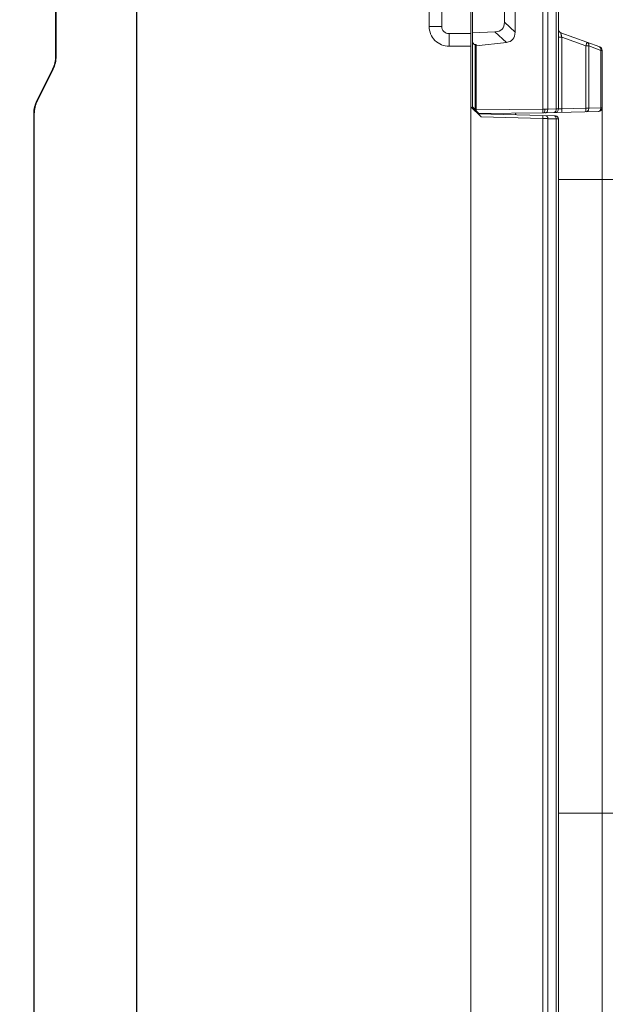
# Model space of a CAD drawing. Header units: millimetres. Extents: x -296 to 295, y -209 to 209.
# Tile 57 of 120: x -47 to -7, y 61 to 129. Entities that reach past the tile are written whole.
import ezdxf
from ezdxf.lldxf.tags import DXFTag

# ---------------------------------------------------------------- set-up
doc = ezdxf.new("R2010")
doc.units = ezdxf.units.MM
doc.header["$MEASUREMENT"] = 0
doc.layers.add('layer 1', color=7, linetype='Continuous')
tags = doc.linetypes.add('New Line47', pattern=[1, 0.5, -0.5]).pattern_tags.tags
tags[6:7] = [DXFTag(74, 4), DXFTag(75, 0), DXFTag(340, '0'), DXFTag(46, 1.0), DXFTag(50, 0.0), DXFTag(44, 0.0), DXFTag(45, 0.0)]
tags[4:5] = [DXFTag(74, 4), DXFTag(75, 0), DXFTag(340, '0'), DXFTag(46, 1.0), DXFTag(50, 0.0), DXFTag(44, 0.0), DXFTag(45, 0.0)]
tags = doc.linetypes.add('New Line68', pattern=[1, 0.5, -0.5]).pattern_tags.tags
tags[6:7] = [DXFTag(74, 4), DXFTag(75, 0), DXFTag(340, '0'), DXFTag(46, 1.0), DXFTag(50, 0.0), DXFTag(44, 0.0), DXFTag(45, 0.0)]
tags[4:5] = [DXFTag(74, 4), DXFTag(75, 0), DXFTag(340, '0'), DXFTag(46, 1.0), DXFTag(50, 0.0), DXFTag(44, 0.0), DXFTag(45, 0.0)]

msp = doc.modelspace()

# ---------------------------------------------------------------- linework, layer by layer
at = {"layer": 'layer 1', "color": 1, "lineweight": 0}
msp.add_open_spline([(295.3283, 209.2747), (295.3283, 209.2747), (295.3283, -208.9236), (295.3283, -208.9236), (295.3283, -208.9236), (-296.1944, -208.9236), (-296.1944, -208.9236), (-296.1944, -208.9236), (-296.1944, 209.2747), (-296.1944, 209.2747), (-296.1944, 209.2747), (295.3283, 209.2747), (295.3283, 209.2747)], degree=3, knots=[0, 0, 0, 0, 0.25, 0.25, 0.25, 0.5, 0.5, 0.5, 0.75, 0.75, 0.75, 1, 1, 1, 1], dxfattribs=at)
at = {"layer": 'layer 1', "color": 5, "lineweight": 0}
msp.add_open_spline([(-281.2487, 194.7284), (-281.2487, 194.7284), (-281.2487, -197.0649), (-281.2487, -197.0649), (-281.2487, -197.0649), (283.3586, -197.0649), (283.3586, -197.0649)], degree=3, knots=[0, 0, 0, 0, 0.5, 0.5, 0.5, 1, 1, 1, 1], dxfattribs=at)
at = {"layer": 'layer 1', "lineweight": 9}
for points in [[(-44.5787, 126.4614), (-44.5787, 126.4614), (-44.5787, 159.2605), (-44.5787, 159.2605)], [(-39.0787, -0.4108), (-39.0787, -0.4108), (-39.0787, 159.2605), (-39.0787, 159.2605)], [(-10.2752, 158.9515), (-10.2752, 158.9515), (-10.2752, 122.8444), (-10.2752, 122.8444)], [(-10.1287, 122.8463), (-10.1287, 122.8463), (-10.1287, 158.95), (-10.1287, 158.95)], [(-44.614, 158.8605), (-44.614, 158.8605), (-44.614, 126.4614), (-44.614, 126.4614)], [(-39.0435, 158.8605), (-39.0435, 158.8605), (-39.0435, -0.0108), (-39.0435, -0.0108)], [(-16.1287, -0.5108), (-16.1287, -0.5108), (-16.1287, 152.7892), (-16.1287, 152.7892)], [(-16.0287, 122.9892), (-16.0287, 122.9892), (-16.0287, 152.6892), (-16.0287, 152.6892)], [(-11.1964, 152.6892), (-11.1964, 152.6892), (-11.1964, 122.8259), (-11.1964, 122.8259)], [(-10.8559, 122.8292), (-10.8559, 122.8292), (-10.8553, 152.6837), (-10.8553, 152.6837)], [(-13.0957, 128.1156), (-13.0957, 128.1156), (-13.0957, 137.9129), (-13.0957, 137.9129)], [(-18.9948, 137.5142), (-18.9948, 137.5142), (-18.9948, 128.5142), (-18.9948, 128.5142)], [(-18.1287, 137.5142), (-18.1287, 137.5142), (-18.1287, 128.5142), (-18.1287, 128.5142)], [(-13.8287, 128.7974), (-13.8287, 128.7974), (-13.8287, 137.2311), (-13.8287, 137.2311)], [(-18.1287, 128.5142), (-18.1287, 128.5142), (-18.9948, 128.5142), (-18.9948, 128.5142)], [(-14.4775, 128.1422), (-14.0584, 128.1588), (-13.8287, 128.3907), (-13.8287, 128.7974)], [(-13.8287, 128.7974), (-13.8287, 128.7974), (-13.0957, 128.1156), (-13.0957, 128.1156)], [(-17.6287, 128.0142), (-17.6287, 128.0142), (-16.1287, 128.0142), (-16.1287, 128.0142)], [(-17.6287, 127.1482), (-17.6287, 127.1482), (-17.6287, 128.0142), (-17.6287, 128.0142)], [(-16.0287, 128.0808), (-16.0287, 128.0808), (-14.4775, 128.1422), (-14.4775, 128.1422)], [(-13.6976, 127.4168), (-13.6976, 127.4168), (-14.4775, 128.1422), (-14.4775, 128.1422)], [(-13.6976, 127.4168), (-13.3088, 127.4615), (-13.0957, 127.7089), (-13.0957, 128.1156)], [(-10.1287, 128.3062), (-10.1287, 128.2011), (-10.063, 128.1072), (-9.9642, 128.0713)], [(-10.1287, 127.7836), (-10.1287, 127.7836), (-9.8918, 127.7836), (-9.8918, 127.7836)], [(-9.9642, 128.0713), (-9.9642, 128.0713), (-7.2932, 127.0991), (-7.2932, 127.0991)], [(-9.8918, 122.8587), (-9.8918, 122.8587), (-9.8918, 127.7836), (-9.8918, 127.7836)], [(-8.243, 127.1835), (-8.243, 127.1835), (-9.8918, 127.7836), (-9.8918, 127.7836)], [(-17.6287, 127.1482), (-17.6287, 127.1482), (-16.1287, 127.1482), (-16.1287, 127.1482)], [(-15.8299, 127.2595), (-15.8299, 127.2595), (-15.7802, 127.2629), (-15.7802, 127.2629)], [(-15.8299, 122.7904), (-15.8299, 122.7904), (-15.8299, 127.2595), (-15.8299, 127.2595)], [(-15.7802, 127.1768), (-15.7802, 127.1768), (-13.6976, 127.4168), (-13.6976, 127.4168)], [(-15.7802, 122.7407), (-15.7802, 122.7407), (-15.7802, 127.2629), (-15.7802, 127.2629)], [(-8.0478, 127.172), (-8.0478, 127.172), (-8.243, 127.1835), (-8.243, 127.1835)], [(-8.243, 127.1835), (-8.243, 127.1835), (-8.243, 122.9019), (-8.243, 122.9019)], [(-8.0478, 122.9027), (-8.0478, 122.9027), (-8.0478, 127.172), (-8.0478, 127.172)], [(-7.2161, 126.8693), (-7.2161, 126.8693), (-8.0478, 127.172), (-8.0478, 127.172)], [(-7.1287, 126.8642), (-7.1287, 126.9693), (-7.1945, 127.0632), (-7.2932, 127.0991)], [(-44.8214, 125.5827), (-44.685, 125.8555), (-44.614, 126.1564), (-44.614, 126.4614)], [(-44.7899, 125.567), (-44.651, 125.8447), (-44.5787, 126.1509), (-44.5787, 126.4614)], [(-7.1287, 126.8642), (-7.1287, 126.8642), (-7.2161, 126.8693), (-7.2161, 126.8693)], [(-7.2161, 126.8693), (-7.2161, 126.8693), (-7.2161, 122.9245), (-7.2161, 122.9245)], [(-7.1287, 122.9249), (-7.1287, 122.9249), (-7.1287, 126.8642), (-7.1287, 126.8642)], [(-45.8991, 123.4273), (-45.8991, 123.4273), (-44.8214, 125.5827), (-44.8214, 125.5827)], [(-44.7899, 125.567), (-44.7899, 125.567), (-45.8676, 123.4115), (-45.8676, 123.4115)], [(-45.8991, 123.4273), (-46.0404, 123.1447), (-46.114, 122.8331), (-46.114, 122.5171)], [(-45.8676, 123.4115), (-46.0064, 123.1338), (-46.0787, 122.8276), (-46.0787, 122.5171)], [(-46.114, 36.4614), (-46.114, 36.4614), (-46.114, 122.5171), (-46.114, 122.5171)], [(-46.0787, 36.4614), (-46.0787, 36.4614), (-46.0787, 122.5171), (-46.0787, 122.5171)], [(-15.4369, 122.2974), (-15.4369, 122.2974), (-16.1287, 122.9892), (-16.1287, 122.9892)], [(-15.5787, 122.5392), (-15.5787, 122.5392), (-16.0287, 122.9892), (-16.0287, 122.9892)], [(-15.7802, 122.7859), (-15.7802, 122.7859), (-11.1964, 122.8259), (-11.1964, 122.8259)], [(-15.6422, 122.5027), (-15.6422, 122.5027), (-10.3235, 122.3634), (-10.3235, 122.3634)], [(-11.1287, 122.5781), (-11.1287, 122.5781), (-15.5787, 122.5392), (-15.5787, 122.5392)], [(-15.3105, 122.5416), (-15.3105, 122.5416), (-15.3105, 122.494), (-15.3105, 122.494)], [(-15.1287, 122.4892), (-15.1287, 122.4892), (-15.1287, 122.5432), (-15.1287, 122.5432)], [(-14.8075, 122.5449), (-14.8026, 122.5229), (-14.7969, 122.501), (-14.7904, 122.4794)], [(-13.0828, 122.432), (-13.0675, 122.4742), (-13.0553, 122.5174), (-13.0465, 122.5613)], [(-11.1964, 122.8259), (-11.1964, 122.8259), (-11.0576, 122.8266), (-11.0576, 122.8266)], [(-11.1287, 122.5781), (-11.1287, 122.5781), (-7.3707, 122.6765), (-7.3707, 122.6765)], [(-11.0576, 122.8266), (-11.0576, 122.8266), (-10.8559, 122.8292), (-10.8559, 122.8292)], [(-10.8559, 122.8292), (-10.8559, 122.8292), (-10.2752, 122.8444), (-10.2752, 122.8444)], [(-10.3707, 122.5979), (-10.2361, 122.6015), (-10.1287, 122.7116), (-10.1287, 122.8463)], [(-10.1287, 122.1635), (-10.1287, 122.2719), (-10.2151, 122.3606), (-10.3235, 122.3634)], [(-9.8918, 122.8587), (-9.8918, 122.8587), (-8.243, 122.9019), (-8.243, 122.9019)], [(-8.243, 122.9019), (-8.243, 122.9019), (-8.0478, 122.9027), (-8.0478, 122.9027)], [(-8.0478, 122.9027), (-8.0478, 122.9027), (-7.2161, 122.9245), (-7.2161, 122.9245)], [(-7.3707, 122.6765), (-7.2361, 122.68), (-7.1287, 122.7902), (-7.1287, 122.9249)], [(-11.1937, 122.1863), (-11.1937, 122.1863), (-15.4369, 122.2974), (-15.4369, 122.2974)], [(-11.1937, 122.1863), (-11.1928, 122.2204), (-11.1921, 122.2545), (-11.1918, 122.2886)], [(-11.1937, 122.1863), (-11.1937, 122.1863), (-11.1937, 0.1287), (-11.1937, 0.1287)], [(-11.1937, 122.1863), (-11.1937, 122.1863), (-11.069, 122.1845), (-11.069, 122.1845)], [(-11.069, 122.1845), (-11.069, 122.1845), (-10.953, 122.1827), (-10.953, 122.1827)], [(-10.8532, 122.1809), (-10.8865, 122.1816), (-10.9197, 122.1822), (-10.953, 122.1827)], [(-10.8532, 122.1734), (-10.8532, 122.1734), (-10.2752, 122.1734), (-10.2752, 122.1734)], [(-10.8532, 0.1287), (-10.8532, 0.1287), (-10.8532, 122.1734), (-10.8532, 122.1734)], [(-10.2937, 122.267), (-10.2811, 122.2351), (-10.2747, 122.2001), (-10.2752, 122.1658)], [(-10.2752, 122.1734), (-10.2752, 122.1734), (-10.2752, 0.1793), (-10.2752, 0.1793)], [(-10.1957, 122.165), (-10.2222, 122.1653), (-10.2487, 122.1656), (-10.2752, 122.1658)], [(-10.1957, 122.165), (-10.1957, 122.165), (-10.1458, 122.1642), (-10.1458, 122.1642)], [(-10.1287, 0.1793), (-10.1287, 0.1793), (-10.1287, 122.1635), (-10.1287, 122.1635)]]:
    msp.add_open_spline(points, degree=3, dxfattribs=at)
for points, knots in [([(-18.9948, 128.5142), (-18.9948, 128.1519), (-18.8508, 127.8045), (-18.5947, 127.5483), (-18.3385, 127.2921), (-17.991, 127.1482), (-17.6287, 127.1482)], [0, 0, 0, 0, 0.5, 0.5, 0.5, 1, 1, 1, 1]), ([(-18.1287, 128.5142), (-18.1287, 128.3816), (-18.076, 128.2545), (-17.9823, 128.1607), (-17.8885, 128.0669), (-17.7613, 128.0142), (-17.6287, 128.0142)], [0, 0, 0, 0, 0.5, 0.5, 0.5, 1, 1, 1, 1]), ([(-9.9642, 128.0713), (-9.9646, 128.0714), (-9.9648, 128.0708), (-9.9649, 128.0702), (-9.9653, 128.0684), (-9.965, 128.0673), (-9.9648, 128.0661), (-9.9637, 128.0614), (-9.963, 128.0554), (-9.962, 128.0498), (-9.9604, 128.0405), (-9.9583, 128.0321), (-9.9562, 128.0234), (-9.9533, 128.0118), (-9.9505, 128), (-9.9476, 127.9883), (-9.944, 127.9739), (-9.9403, 127.9597), (-9.9365, 127.9455), (-9.9322, 127.9291), (-9.9278, 127.9127), (-9.9234, 127.8963), (-9.9131, 127.8587), (-9.9026, 127.8211), (-9.8918, 127.7836)], [0, 0, 0, 0, 0.125, 0.125, 0.125, 0.25, 0.25, 0.25, 0.375, 0.375, 0.375, 0.5, 0.5, 0.5, 0.625, 0.625, 0.625, 0.75, 0.75, 0.75, 0.875, 0.875, 0.875, 1, 1, 1, 1]), ([(-16.0287, 127.5899), (-16.0287, 127.4986), (-16.0078, 127.4125), (-15.9705, 127.3505), (-15.9332, 127.2885), (-15.8826, 127.2558), (-15.8299, 127.2595)], [0, 0, 0, 0, 0.5, 0.5, 0.5, 1, 1, 1, 1]), ([(-8.1863, 127.3506), (-8.1901, 127.3381), (-8.1941, 127.3255), (-8.1982, 127.313), (-8.2124, 127.2696), (-8.2275, 127.2265), (-8.243, 127.1835)], [0, 0, 0, 0, 0.5, 0.5, 0.5, 1, 1, 1, 1]), ([(-8.1706, 127.4185), (-8.1692, 127.4179), (-8.1696, 127.4159), (-8.1699, 127.414), (-8.1709, 127.4087), (-8.1714, 127.4052), (-8.1721, 127.4014), (-8.1735, 127.3948), (-8.1756, 127.3873), (-8.1776, 127.3801), (-8.1805, 127.37), (-8.1833, 127.3604), (-8.1863, 127.3506)], [0, 0, 0, 0, 0.25, 0.25, 0.25, 0.5, 0.5, 0.5, 0.75, 0.75, 0.75, 1, 1, 1, 1]), ([(-8.0478, 127.172), (-8.0432, 127.1972), (-8.0413, 127.2231), (-8.0429, 127.2487), (-8.0444, 127.2734), (-8.0491, 127.298), (-8.0581, 127.3211), (-8.066, 127.3414), (-8.0773, 127.3607), (-8.0925, 127.3763), (-8.1056, 127.3898), (-8.1216, 127.4006), (-8.1391, 127.407)], [0, 0, 0, 0, 0.25, 0.25, 0.25, 0.5, 0.5, 0.5, 0.75, 0.75, 0.75, 1, 1, 1, 1]), ([(-7.3073, 127.1043), (-7.2901, 127.098), (-7.2743, 127.0874), (-7.2613, 127.0742), (-7.2462, 127.0588), (-7.235, 127.0399), (-7.2271, 127.0201)], [0, 0, 0, 0, 0.5, 0.5, 0.5, 1, 1, 1, 1]), ([(-7.2271, 127.0201), (-7.2226, 127.0088), (-7.2191, 126.997), (-7.2165, 126.985), (-7.2084, 126.9472), (-7.2092, 126.9073), (-7.2161, 126.8693)], [0, 0, 0, 0, 0.5, 0.5, 0.5, 1, 1, 1, 1]), ([(-11.1964, 122.8259), (-11.1961, 122.7955), (-11.196, 122.765), (-11.196, 122.7345), (-11.1961, 122.7197), (-11.1961, 122.7048), (-11.1963, 122.69), (-11.1964, 122.6767), (-11.1965, 122.6635), (-11.1967, 122.6503), (-11.1969, 122.6395), (-11.1972, 122.6288), (-11.1975, 122.6181), (-11.1977, 122.6103), (-11.198, 122.6025), (-11.1985, 122.5949), (-11.1986, 122.5923), (-11.1988, 122.5897), (-11.199, 122.5871), (-11.1992, 122.5852), (-11.1993, 122.5833), (-11.1996, 122.5816), (-11.1997, 122.5807), (-11.1999, 122.5798), (-11.2001, 122.5785), (-11.2002, 122.578), (-11.2003, 122.5775), (-11.2007, 122.5774)], [0, 0, 0, 0, 0.1111111, 0.1111111, 0.1111111, 0.2222222, 0.2222222, 0.2222222, 0.3333333, 0.3333333, 0.3333333, 0.4444444, 0.4444444, 0.4444444, 0.5555556, 0.5555556, 0.5555556, 0.6666667, 0.6666667, 0.6666667, 0.7777778, 0.7777778, 0.7777778, 0.8888889, 0.8888889, 0.8888889, 1, 1, 1, 1]), ([(-11.1937, 122.3862), (-11.1915, 122.3861), (-11.1922, 122.3827), (-11.1926, 122.3798), (-11.1938, 122.3712), (-11.1925, 122.3664), (-11.1918, 122.3609), (-11.1908, 122.3519), (-11.1913, 122.3407), (-11.1915, 122.3301), (-11.1918, 122.3158), (-11.1916, 122.3024), (-11.1918, 122.2886)], [0, 0, 0, 0, 0.25, 0.25, 0.25, 0.5, 0.5, 0.5, 0.75, 0.75, 0.75, 1, 1, 1, 1]), ([(-11.1289, 122.5781), (-11.1177, 122.5782), (-11.108, 122.5872), (-11.101, 122.5966), (-11.0956, 122.6038), (-11.0919, 122.6113), (-11.0885, 122.619), (-11.0843, 122.6287), (-11.0807, 122.6389), (-11.0777, 122.6491)], [0, 0, 0, 0, 0.3333333, 0.3333333, 0.3333333, 0.6666667, 0.6666667, 0.6666667, 1, 1, 1, 1]), ([(-11.0777, 122.6491), (-11.0699, 122.6755), (-11.0652, 122.7028), (-11.0622, 122.7303), (-11.0586, 122.7623), (-11.0572, 122.7944), (-11.0576, 122.8266)], [0, 0, 0, 0, 0.5, 0.5, 0.5, 1, 1, 1, 1]), ([(-11.0251, 122.5808), (-11.0031, 122.5814), (-10.9809, 122.5883), (-10.9616, 122.5995), (-10.9383, 122.6131), (-10.9191, 122.6329), (-10.904, 122.6552), (-10.8867, 122.6805), (-10.8746, 122.7091), (-10.8668, 122.7387), (-10.859, 122.7682), (-10.8555, 122.7988), (-10.8559, 122.8292)], [0, 0, 0, 0, 0.25, 0.25, 0.25, 0.5, 0.5, 0.5, 0.75, 0.75, 0.75, 1, 1, 1, 1]), ([(-10.8532, 122.1809), (-10.8529, 122.2055), (-10.8564, 122.2303), (-10.8626, 122.2542), (-10.8687, 122.2778), (-10.8774, 122.3005), (-10.8919, 122.321), (-10.9146, 122.3532), (-10.9513, 122.3799), (-10.9894, 122.3809)], [0, 0, 0, 0, 0.3333333, 0.3333333, 0.3333333, 0.6666667, 0.6666667, 0.6666667, 1, 1, 1, 1]), ([(-10.2752, 122.8444), (-10.2748, 122.814), (-10.2783, 122.7834), (-10.2861, 122.7539), (-10.2939, 122.7243), (-10.3059, 122.6957), (-10.3232, 122.6704), (-10.3384, 122.6481), (-10.3575, 122.6283), (-10.3809, 122.6147), (-10.4002, 122.6035), (-10.4223, 122.5966), (-10.4444, 122.596)], [0, 0, 0, 0, 0.25, 0.25, 0.25, 0.5, 0.5, 0.5, 0.75, 0.75, 0.75, 1, 1, 1, 1]), ([(-10.4114, 122.3657), (-10.3875, 122.3651), (-10.3638, 122.3545), (-10.3447, 122.3393), (-10.3212, 122.3204), (-10.3045, 122.2945), (-10.2937, 122.267)], [0, 0, 0, 0, 0.5, 0.5, 0.5, 1, 1, 1, 1]), ([(-10.1287, 122.8463), (-10.1287, 122.8461), (-10.1291, 122.8462), (-10.1293, 122.8462), (-10.1302, 122.8463), (-10.1306, 122.8462), (-10.1311, 122.8461), (-10.132, 122.846), (-10.1331, 122.846), (-10.1341, 122.846), (-10.1356, 122.846), (-10.137, 122.8459), (-10.1383, 122.8459), (-10.1423, 122.8457), (-10.1463, 122.8457), (-10.1503, 122.8456), (-10.1558, 122.8455), (-10.1613, 122.8455), (-10.1668, 122.8454), (-10.1738, 122.8453), (-10.1808, 122.8452), (-10.1878, 122.8451), (-10.1962, 122.8451), (-10.2046, 122.845), (-10.213, 122.8449), (-10.2337, 122.8447), (-10.2545, 122.8446), (-10.2752, 122.8444)], [0, 0, 0, 0, 0.1111111, 0.1111111, 0.1111111, 0.2222222, 0.2222222, 0.2222222, 0.3333333, 0.3333333, 0.3333333, 0.4444444, 0.4444444, 0.4444444, 0.5555556, 0.5555556, 0.5555556, 0.6666667, 0.6666667, 0.6666667, 0.7777778, 0.7777778, 0.7777778, 0.8888889, 0.8888889, 0.8888889, 1, 1, 1, 1]), ([(-9.8918, 122.8587), (-9.9074, 122.8579), (-9.923, 122.857), (-9.9385, 122.8562), (-9.9535, 122.8555), (-9.9684, 122.8547), (-9.9833, 122.854), (-9.9969, 122.8533), (-10.0106, 122.8526), (-10.0242, 122.8519), (-10.0361, 122.8512), (-10.048, 122.8506), (-10.0599, 122.85), (-10.0697, 122.8495), (-10.0794, 122.849), (-10.0892, 122.8485), (-10.0931, 122.8483), (-10.0971, 122.8481), (-10.101, 122.8479), (-10.1043, 122.8478), (-10.1076, 122.8476), (-10.1109, 122.8474), (-10.1134, 122.8472), (-10.1159, 122.8471), (-10.1186, 122.847), (-10.1206, 122.847), (-10.1226, 122.847), (-10.1242, 122.8467), (-10.1252, 122.8465), (-10.126, 122.8462), (-10.1276, 122.8465), (-10.1281, 122.8466), (-10.1287, 122.8467), (-10.1287, 122.8463)], [0, 0, 0, 0, 0.0909091, 0.0909091, 0.0909091, 0.1818182, 0.1818182, 0.1818182, 0.2727273, 0.2727273, 0.2727273, 0.3636364, 0.3636364, 0.3636364, 0.4545455, 0.4545455, 0.4545455, 0.5454545, 0.5454545, 0.5454545, 0.6363636, 0.6363636, 0.6363636, 0.7272727, 0.7272727, 0.7272727, 0.8181818, 0.8181818, 0.8181818, 0.9090909, 0.9090909, 0.9090909, 1, 1, 1, 1]), ([(-9.8983, 122.6103), (-9.8967, 122.6103), (-9.8964, 122.6125), (-9.8961, 122.6145), (-9.8952, 122.6201), (-9.8945, 122.6238), (-9.894, 122.6278), (-9.8931, 122.6349), (-9.8927, 122.6431), (-9.8923, 122.651), (-9.8917, 122.662), (-9.8913, 122.6725), (-9.891, 122.6832), (-9.8907, 122.6963), (-9.8905, 122.7096), (-9.8904, 122.7229), (-9.8903, 122.7377), (-9.8903, 122.7525), (-9.8903, 122.7673), (-9.8905, 122.7978), (-9.891, 122.8283), (-9.8918, 122.8587)], [0, 0, 0, 0, 0.1428571, 0.1428571, 0.1428571, 0.2857143, 0.2857143, 0.2857143, 0.4285714, 0.4285714, 0.4285714, 0.5714286, 0.5714286, 0.5714286, 0.7142857, 0.7142857, 0.7142857, 0.8571429, 0.8571429, 0.8571429, 1, 1, 1, 1]), ([(-8.2422, 122.7289), (-8.2425, 122.7178), (-8.2429, 122.707), (-8.2434, 122.6956), (-8.2438, 122.6874), (-8.2442, 122.6789), (-8.2452, 122.6717), (-8.2457, 122.6674), (-8.2464, 122.6636), (-8.2472, 122.6578), (-8.2476, 122.6558), (-8.2479, 122.6535), (-8.2495, 122.6535)], [0, 0, 0, 0, 0.25, 0.25, 0.25, 0.5, 0.5, 0.5, 0.75, 0.75, 0.75, 1, 1, 1, 1]), ([(-8.243, 122.9019), (-8.2427, 122.8871), (-8.2423, 122.8723), (-8.2421, 122.8575), (-8.2414, 122.8146), (-8.2411, 122.7718), (-8.2422, 122.7289)], [0, 0, 0, 0, 0.5, 0.5, 0.5, 1, 1, 1, 1]), ([(-8.217, 122.6543), (-8.1949, 122.6549), (-8.1728, 122.6618), (-8.1535, 122.6731), (-8.1301, 122.6866), (-8.111, 122.7065), (-8.0958, 122.7287), (-8.0785, 122.7541), (-8.0665, 122.7826), (-8.0587, 122.8122), (-8.0509, 122.8418), (-8.0474, 122.8724), (-8.0478, 122.9027)], [0, 0, 0, 0, 0.25, 0.25, 0.25, 0.5, 0.5, 0.5, 0.75, 0.75, 0.75, 1, 1, 1, 1]), ([(-7.2624, 122.7531), (-7.2774, 122.7303), (-7.2968, 122.7096), (-7.3206, 122.6955), (-7.3402, 122.6839), (-7.3628, 122.6767), (-7.3853, 122.6761)], [0, 0, 0, 0, 0.5, 0.5, 0.5, 1, 1, 1, 1]), ([(-7.2161, 122.9245), (-7.2159, 122.9098), (-7.2166, 122.8952), (-7.2183, 122.8805), (-7.2234, 122.8357), (-7.2376, 122.7906), (-7.2624, 122.7531)], [0, 0, 0, 0, 0.5, 0.5, 0.5, 1, 1, 1, 1]), ([(-7.1287, 122.9249), (-7.1287, 122.9254), (-7.1295, 122.9251), (-7.1302, 122.9249), (-7.1322, 122.9243), (-7.1332, 122.9247), (-7.1345, 122.9248), (-7.1365, 122.9251), (-7.1391, 122.9249), (-7.1416, 122.9248), (-7.145, 122.9246), (-7.1482, 122.9247), (-7.1514, 122.9247), (-7.1555, 122.9247), (-7.1598, 122.9247), (-7.1639, 122.9247), (-7.169, 122.9246), (-7.174, 122.9246), (-7.179, 122.9246), (-7.1913, 122.9246), (-7.2037, 122.9246), (-7.2161, 122.9245)], [0, 0, 0, 0, 0.1428571, 0.1428571, 0.1428571, 0.2857143, 0.2857143, 0.2857143, 0.4285714, 0.4285714, 0.4285714, 0.5714286, 0.5714286, 0.5714286, 0.7142857, 0.7142857, 0.7142857, 0.8571429, 0.8571429, 0.8571429, 1, 1, 1, 1]), ([(-10.1458, 122.1642), (-10.1415, 122.1642), (-10.1388, 122.1627), (-10.133, 122.1639), (-10.131, 122.1642), (-10.1287, 122.1649), (-10.1287, 122.1635)], [0, 0, 0, 0, 0.5, 0.5, 0.5, 1, 1, 1, 1])]:
    msp.add_open_spline(points, degree=3, knots=knots, dxfattribs=at)
at = {"layer": 'layer 1', "lineweight": 0}
msp.add_open_spline([(-7.1287, 122.9249), (-7.1287, 122.9249), (-7.1287, -27.5628), (-7.1287, -27.5628)], degree=3, dxfattribs=at)
at = {"layer": 'layer 1', "linetype": 'New Line68', "lineweight": 9}
msp.add_open_spline([(10.9963, 118.0027), (10.9963, 118.0027), (-10.1287, 118.0027), (-10.1287, 118.0027)], degree=3, dxfattribs=at)
at = {"layer": 'layer 1', "linetype": 'New Line47', "lineweight": 9}
msp.add_open_spline([(-10.1287, 74.4927), (-10.1287, 74.4927), (10.9963, 74.4927), (10.9963, 74.4927)], degree=3, dxfattribs=at)

doc.saveas('drawing.dxf')
